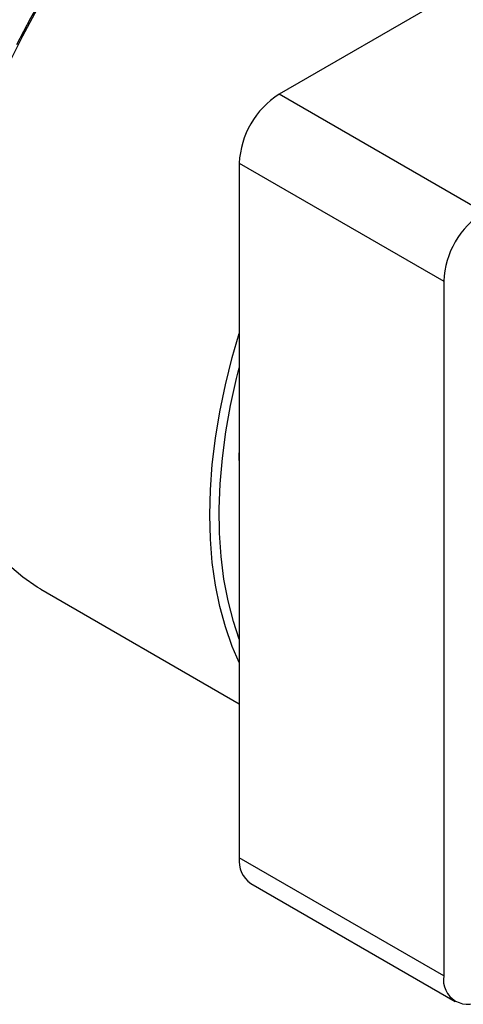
# Model space of a CAD drawing. Header units: millimetres. Extents: x 0 to 864, y 0 to 559.
# Tile 11 of 14: x 715 to 765, y 358 to 470. Entities that reach past the tile are written whole.
import ezdxf

# ---------------------------------------------------------------- set-up
doc = ezdxf.new("R2010")
doc.units = ezdxf.units.MM
doc.header["$LTSCALE"] = 2

msp = doc.modelspace()

# ---------------------------------------------------------------- linework, layer by layer
for p, q in [((813.1352, 501.1939), (744.4414, 461.5379)), ((767.7813, 448.064), (744.4414, 461.5379)), ((739.8974, 453.6674), (763.2373, 440.1936)), ((739.8974, 453.6674), (739.8974, 374.3424)), ((763.2373, 440.1936), (763.2373, 360.8686)), ((717.2572, 405.0064), (739.8974, 391.9365)), ((763.2373, 360.8686), (739.8974, 374.3424)), ((741.2286, 371.4002), (764.5685, 357.9264))]:
    msp.add_line(p, q)
at = {"flags": 128}
for points in [[(745.7095, 502.2817), (743.9002, 501.1902), (741.4855, 499.5872), (739.0858, 497.8265), (736.7099, 495.9145), (734.3662, 493.858), (732.0632, 491.6644), (729.809, 489.3415), (727.6118, 486.8976), (725.4794, 484.3415), (723.4194, 481.6823), (721.4393, 478.9296), (719.546, 476.0932), (717.7464, 473.1832), (716.047, 470.2101), (714.4538, 467.1845)], [(713.6562, 465.1561), (715.1877, 468.2198), (716.8283, 471.2379)], [(739.8974, 396.6526), (739.0983, 398.4897), (738.3198, 400.6993), (737.6792, 403.037), (737.1785, 405.4946), (736.8196, 408.0635), (736.6038, 410.7346), (736.5317, 413.4987), (736.6038, 416.3458), (736.8196, 419.2662), (737.1785, 422.2494), (737.6792, 425.2851), (738.3198, 428.3625), (739.0983, 431.4709), (739.8974, 434.2306)], [(739.8974, 399.3278), (739.2334, 401.3298), (738.6241, 403.6845), (738.1562, 406.1579), (737.8311, 408.7413), (737.6501, 411.4253), (737.6139, 414.2004), (737.7226, 417.0567), (737.9757, 419.9838), (738.3724, 422.9713), (738.9112, 426.0086), (739.5903, 429.0848), (739.8974, 430.3112)], [(717.2572, 405.0064), (716.8283, 405.2615), (715.1877, 406.3853), (713.6562, 407.6808)]]:
    msp.add_lwpolyline(points, dxfattribs=at)
for centre, radius, start, end in [((749.763, 453.2185), 9.8758, 122.605478, 177.394522), ((773.1029, 439.7446), 9.8758, 122.605478, 177.394522), ((744.1886, 420.1485), 4.3365, 171.700437, 188.299563), ((742.9543, 373.9532), 3.0815, 172.74417, 235.943649), ((766.0075, 360.4192), 2.8064, 170.785963, 309.203285)]:
    msp.add_arc(centre, radius, start, end)

doc.saveas('drawing.dxf')
